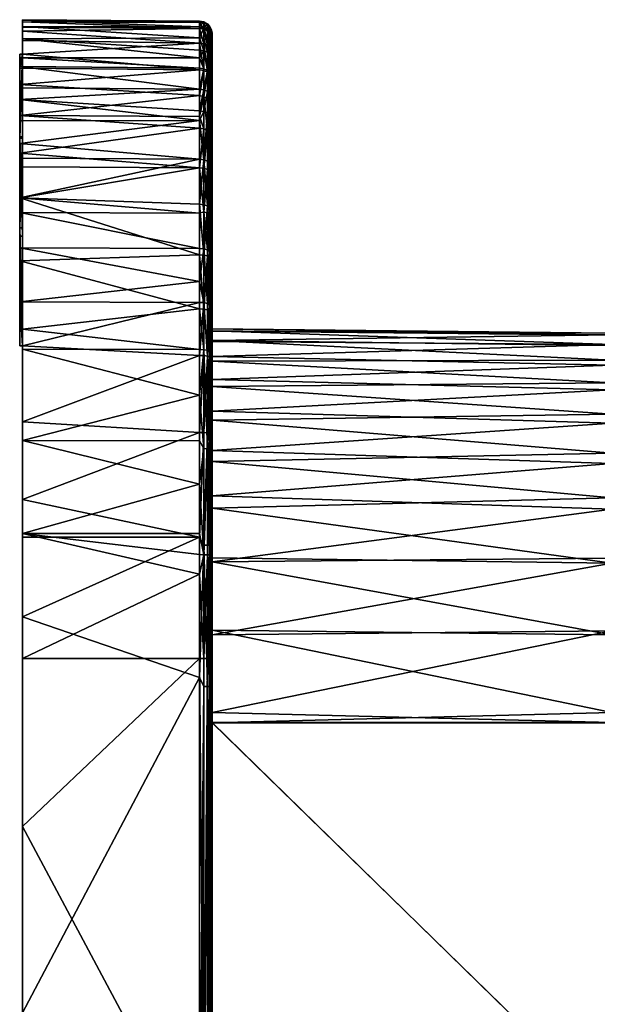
# Model space of a CAD drawing. Extents: x 61 to 261, y -145 to 35.
# Tile 15 of 129: x 61 to 84, y -3 to 35. Entities that reach past the tile are written whole.
import ezdxf

# ---------------------------------------------------------------- set-up
doc = ezdxf.new("R2010")
doc.units = 0
doc.layers.add('DEFAULT', color=7, linetype='CONTINUOUS')

msp = doc.modelspace()

# ---------------------------------------------------------------- meshes
at = {"layer": 'DEFAULT'}
mesh = msp.add_polyface(dxfattribs=at)
corners = [(61.116, 18.09, -21.343), (61.116, 22.064, -16.715), (61.116, 21.064, -18.518), (61.116, 22.261, 16.245), (61.116, 16.716, 22.065), (61.116, 21.343, 18.091), (61.116, 22.857, 14.272), (61.116, 14.098, 22.895), (61.116, 23.264, -33.948), (61.116, 27.271, -30.81), (61.116, 22.48, -34.204), (61.116, 19.725, -20.086), (61.116, 30.872, -27.186), (61.116, 23.358, -7.71), (61.116, 35.474, -12.302), (61.116, 23.267, -11.37), (61.116, 22.895, -14.096), (61.116, 35.232, -17.162), (61.116, 34.129, 22.721), (61.116, 35.497, 4.116), (61.116, 23.358, 7.714), (61.116, 20.086, 19.726), (61.116, 30.815, 27.028), (61.116, 18.519, 21.065), (61.116, 26.942, 30.876), (61.116, 22.613, 34.163), (61.116, 19.604, 34.893), (61.116, 23.264, -33.948), (61, 23.26, -33.95), (61, 25.971, -32.771), (68.114, 24.064, -33.585), (68.114, 20.659, -34.62), (61.116, 18.869, -35.016), (61.116, 22.48, -34.204), (68.114, 22.462, -34.146), (68.114, 26.21, -32.57), (61, 24.349, 33.536), (68.114, 25.151, 33.113), (61, 26.485, 32.486), (61.116, 22.613, 34.163), (61, 22.61, 34.166), (61.116, 19.604, 34.893), (68.114, 22.231, 34.215), (68.114, 24.326, 33.478), (68.114, 26.454, 32.432), (68.114, 19.186, 34.903), (61, 22.61, 34.166), (61, 26.941, 30.877), (61.116, 22.613, 34.163), (61.116, 26.942, 30.876), (61, 27.27, -30.811), (61, 23.26, -33.95), (61.116, 23.264, -33.948), (61.116, 27.271, -30.81), (61, 23.26, -33.95), (61, 27.27, -30.811), (61, 25.971, -32.771), (61, 24.349, 33.536), (61, 26.941, 30.877), (61, 22.61, 34.166), (61, 26.485, 32.486), (68.274, 24.053, -33.558), (68.274, 22.454, -34.118), (68.274, 22.454, -34.118), (68.274, 18.553, -34.972), (68.274, 26.196, -32.545), (68.274, 26.44, 32.407), (68.274, 24.315, 33.452), (68.274, 22.223, 34.188)]
mesh.append_faces([[corners[k] for k in face] for face in [(0, 1, 2, 2), (3, 4, 5, 5), (6, 7, 3, 3), (8, 0, 9, 9), (10, 0, 8, 8), (11, 9, 0, 0), (2, 12, 11, 11), (13, 14, 15, 15), (16, 17, 1, 1), (18, 3, 5, 5), (19, 13, 20, 20), (5, 21, 22, 22), (21, 23, 24, 24), (25, 24, 23, 23), (4, 26, 25, 25), (27, 28, 29, 29), (30, 27, 29, 29), (31, 32, 33, 33), (33, 27, 34, 34), (33, 34, 31, 31), (30, 34, 27, 27), (35, 30, 29, 29), (36, 37, 38, 38), (39, 36, 40, 40), (41, 42, 39, 39), (43, 36, 39, 39), (37, 36, 43, 43), (42, 43, 39, 39), (44, 38, 37, 37), (41, 45, 42, 42), (46, 47, 48, 48), (49, 48, 47, 47), (50, 51, 52, 52), (52, 53, 50, 50), (54, 55, 56, 56), (57, 58, 59, 59), (58, 57, 60, 60), (61, 30, 35, 35), (30, 62, 34, 34), (31, 34, 63, 63), (62, 64, 31, 31), (65, 61, 35, 35), (66, 44, 37, 37), (67, 37, 43, 43), (43, 42, 67, 67), (45, 68, 42, 42)]])
mesh = msp.add_polyface(dxfattribs=at)
corners = [(61.116, 27.271, -30.81), (61.116, 19.725, -20.086), (61.116, 30.872, -27.186), (61.116, 21.064, -18.518), (61.116, 22.064, -16.715), (61.116, 33.984, -23.159), (61.116, 34.744, -20.372), (61.116, 22.895, -14.096), (61.116, 23.267, -11.37), (61.116, 35.474, -12.302), (61.116, 23.278, 11.208), (61.116, 22.857, 14.272), (61.116, 35.417, 14.506), (61.116, 23.358, 8.018), (61.116, 35.417, 14.506), (61.116, 22.261, 16.245), (61.116, 35.205, 17.422), (61.116, 23.358, 7.714), (61.116, 35.497, 4.116), (61.116, 21.343, 18.091), (61.116, 30.815, 27.028), (61.116, 34.129, 22.721), (61.116, 20.086, 19.726), (61.116, 26.942, 30.876), (68.114, 26.21, -32.57), (61, 25.971, -32.771), (61, 28.451, -31.16), (61, 30.599, -29.126), (68.114, 29.98, -29.704), (61, 30.024, -29.748), (68.114, 28.2, -31.275), (68.114, 31.507, -27.886), (68.114, 31.205, 28.291), (61, 31.716, 27.698), (61, 30.216, 29.547), (68.114, 27.845, 31.537), (61, 28.458, 31.154), (61, 27.881, 31.587), (61, 26.485, 32.486), (68.114, 26.454, 32.432), (68.114, 29.645, 30.037), (61, 29.688, 30.082), (61, 30.815, 27.027), (61.116, 26.942, 30.876), (61, 26.941, 30.877), (61.116, 30.815, 27.028), (61, 27.27, -30.811), (61.116, 30.872, -27.186), (61, 30.873, -27.185), (61.116, 27.271, -30.81), (61, 25.971, -32.771), (61, 27.27, -30.811), (61, 28.451, -31.16), (61, 30.024, -29.748), (61, 30.599, -29.126), (61, 30.873, -27.185), (61, 31.501, -28.001), (61, 30.216, 29.547), (61, 30.815, 27.027), (61, 29.688, 30.082), (61, 26.941, 30.877), (61, 28.458, 31.154), (61, 27.881, 31.587), (61, 26.485, 32.486), (68.274, 26.196, -32.545), (68.274, 29.959, -29.684), (68.274, 31.183, 28.274), (68.274, 26.44, 32.407), (68.274, 27.899, 31.463)]
mesh.append_faces([[corners[k] for k in face] for face in [(0, 1, 2, 2), (3, 4, 5, 5), (3, 5, 2, 2), (6, 5, 4, 4), (7, 8, 9, 9), (10, 11, 12, 12), (13, 10, 14, 14), (11, 15, 16, 16), (17, 13, 18, 18), (16, 12, 11, 11), (19, 20, 21, 21), (22, 23, 20, 20), (24, 25, 26, 26), (27, 28, 29, 29), (26, 29, 28, 28), (24, 26, 30, 30), (27, 31, 28, 28), (28, 30, 26, 26), (32, 33, 34, 34), (35, 36, 37, 37), (37, 38, 39, 39), (40, 34, 41, 41), (40, 41, 36, 36), (37, 39, 35, 35), (35, 40, 36, 36), (32, 34, 40, 40), (42, 43, 44, 44), (45, 43, 42, 42), (46, 47, 48, 48), (49, 47, 46, 46), (50, 51, 52, 52), (51, 53, 52, 52), (54, 53, 55, 55), (53, 51, 55, 55), (55, 56, 54, 54), (57, 58, 59, 59), (59, 60, 61, 61), (60, 59, 58, 58), (62, 61, 60, 60), (60, 63, 62, 62), (64, 24, 30, 30), (65, 30, 28, 28), (31, 65, 28, 28), (66, 32, 40, 40), (67, 35, 39, 39), (68, 40, 35, 35)]])
mesh = msp.add_polyface(dxfattribs=at)
corners = [(61.116, 22.064, -16.715), (61.116, 35.232, -17.162), (61.116, 34.744, -20.372), (61.116, 35.474, -12.302), (61.116, 23.358, -7.71), (61.116, 35.497, 4.116), (61.116, 22.895, -14.096), (61.116, 35.474, -12.302), (61.116, 34.671, 20.706), (61.116, 22.261, 16.245), (61.116, 34.129, 22.721), (61.116, 23.358, 8.018), (61.116, 35.417, 14.506), (61.116, 35.048, 18.656), (61.116, 35.205, 17.422), (61, 32.339, -26.734), (68.114, 31.507, -27.886), (61, 31.501, -28.001), (61, 33.645, -24.08), (68.114, 32.755, -25.867), (61, 32.81, -25.896), (61, 33.987, -23.156), (61.116, 33.984, -23.159), (68.114, 33.989, -22.954), (61.116, 34.744, -20.372), (61.116, 35.474, -12.302), (61.116, 35.497, 4.116), (68.114, 35.438, 0.127), (61.116, 35.232, -17.162), (68.114, 35.21, -16.755), (68.114, 34.778, -19.89), (61, 30.599, -29.126), (68.114, 33.587, -24.058), (61, 34.131, 22.717), (61, 33.575, 24.253), (61.116, 34.129, 22.721), (68.114, 33.518, 24.23), (61, 32.936, 25.654), (61, 31.716, 27.698), (68.114, 32.498, 26.338), (61.116, 35.205, 17.422), (68.114, 35.144, 17.415), (61.116, 35.417, 14.506), (68.114, 34.569, 20.88), (61.116, 34.671, 20.706), (61.116, 35.048, 18.656), (68.114, 31.205, 28.291), (68.114, 31.665, 27.663), (68.114, 35.39, 13.472), (68.114, 35.434, -5.271), (68.114, 35.423, -11.132), (68.114, 34.299, -21.939), (68.114, 31.892, -27.328), (61, 30.815, 27.027), (61, 34.131, 22.717), (61.116, 34.129, 22.721), (61.116, 30.815, 27.028), (61, 33.987, -23.156), (61, 30.873, -27.185), (61.116, 33.984, -23.159), (61.116, 30.872, -27.186), (61, 31.501, -28.001), (61, 30.873, -27.185), (61, 32.339, -26.734), (61, 32.81, -25.896), (61, 33.645, -24.08), (61, 33.987, -23.156), (61, 30.815, 27.027), (61, 30.216, 29.547), (61, 31.716, 27.698), (61, 32.936, 25.654), (61, 33.575, 24.253), (61, 34.131, 22.717)]
mesh.append_faces([[corners[k] for k in face] for face in [(0, 1, 2, 2), (3, 4, 5, 5), (6, 7, 1, 1), (8, 9, 10, 10), (11, 12, 5, 5), (9, 13, 14, 14), (9, 8, 13, 13), (15, 16, 17, 17), (18, 19, 20, 20), (19, 15, 20, 20), (18, 21, 22, 22), (23, 22, 24, 24), (25, 26, 27, 27), (28, 25, 29, 29), (30, 24, 28, 28), (31, 17, 16, 16), (18, 22, 32, 32), (29, 30, 28, 28), (33, 34, 35, 35), (35, 34, 36, 36), (37, 36, 34, 34), (38, 39, 37, 37), (40, 41, 42, 42), (43, 44, 35, 35), (41, 40, 45, 45), (45, 44, 43, 43), (43, 41, 45, 45), (46, 47, 38, 38), (42, 48, 26, 26), (27, 49, 25, 25), (49, 50, 25, 25), (30, 51, 24, 24), (19, 52, 15, 15), (52, 16, 15, 15), (53, 54, 55, 55), (55, 56, 53, 53), (57, 58, 59, 59), (60, 59, 58, 58), (61, 62, 63, 63), (63, 62, 64, 64), (62, 65, 64, 64), (65, 62, 66, 66), (67, 68, 69, 69), (67, 69, 70, 70), (67, 71, 72, 72), (71, 67, 70, 70)]])
mesh = msp.add_polyface(dxfattribs=at)
corners = [(61, 33.645, -24.08), (68.114, 33.587, -24.058), (68.114, 32.755, -25.867), (68.114, 35.21, -16.755), (61.116, 35.474, -12.302), (68.114, 35.423, -11.132), (61.116, 33.984, -23.159), (68.114, 33.989, -22.954), (61.116, 35.497, 4.116), (68.114, 35.39, 13.472), (68.114, 35.438, 0.127), (68.114, 33.518, 24.23), (61, 32.936, 25.654), (68.114, 32.498, 26.338), (61, 31.716, 27.698), (68.114, 31.665, 27.663), (68.114, 34.569, 20.88), (61.116, 34.129, 22.721), (61.116, 35.417, 14.506), (68.114, 35.144, 17.415), (68.114, 34.299, -21.939), (61.116, 34.744, -20.372), (68.274, 32.73, -25.854), (68.274, 33.561, -24.047), (68.114, 31.892, -27.328), (68.274, 29.959, -29.684), (68.114, 31.507, -27.886), (68.274, 31.868, -27.313), (68.274, 34.272, -21.931), (68.114, 34.778, -19.89), (68.274, 35.166, -16.915), (68.274, 35.395, -11.132), (68.114, 35.434, -5.271), (68.419, 33.488, -24.018), (68.274, 34.75, -19.885), (68.419, 34.196, -21.91), (68.274, 35.406, -5.271), (68.419, 35.327, -5.271), (68.419, 35.316, -11.132), (68.274, 35.385, 12.133), (68.419, 34.673, -19.87), (68.274, 35.12, 17.371), (68.274, 34.547, 20.849), (68.419, 35.306, 12.132), (68.274, 32.448, 26.368), (68.274, 33.491, 24.219), (68.114, 31.205, 28.291), (68.274, 31.183, 28.274), (68.419, 33.418, 24.189)]
mesh.append_faces([[corners[k] for k in face] for face in [(0, 1, 2, 2), (3, 4, 5, 5), (6, 7, 1, 1), (8, 9, 10, 10), (11, 12, 13, 13), (13, 14, 15, 15), (16, 17, 11, 11), (9, 18, 19, 19), (20, 7, 21, 21), (22, 2, 23, 23), (24, 2, 22, 22), (25, 26, 27, 27), (27, 26, 24, 24), (24, 22, 27, 27), (2, 1, 23, 23), (23, 7, 28, 28), (29, 28, 20, 20), (7, 20, 28, 28), (29, 3, 30, 30), (5, 31, 3, 3), (31, 5, 32, 32), (7, 23, 1, 1), (28, 33, 23, 23), (34, 28, 29, 29), (35, 28, 34, 34), (31, 30, 3, 3), (36, 31, 32, 32), (31, 36, 37, 37), (37, 38, 31, 31), (39, 36, 10, 10), (30, 40, 34, 34), (34, 29, 30, 30), (32, 10, 36, 36), (39, 10, 9, 9), (41, 9, 19, 19), (41, 39, 9, 9), (42, 41, 19, 19), (19, 16, 42, 42), (39, 43, 36, 36), (15, 44, 13, 13), (16, 45, 42, 42), (16, 11, 45, 45), (13, 44, 45, 45), (46, 47, 15, 15), (11, 13, 45, 45), (47, 44, 15, 15), (48, 45, 44, 44)]])
mesh = msp.add_polyface(dxfattribs=at)
corners = [(68.274, 35.166, -16.915), (68.274, 35.395, -11.132), (68.419, 35.316, -11.132), (68.506, 34.586, -19.853), (68.419, 34.196, -21.91), (68.419, 34.673, -19.87), (68.419, 35.088, -16.907), (68.506, 35.228, -11.131), (68.506, 35, -16.899), (68.506, 35.239, -5.271), (68.419, 35.327, -5.271), (68.574, 34.879, -16.887), (68.574, 35.106, -11.13), (68.574, 34.467, -19.83), (68.574, 35.117, -5.27), (68.607, 34.972, -11.129), (68.607, 34.746, -16.875), (68.607, 34.335, -19.805), (68.61, 34.934, -5.431), (68.607, 34.983, -5.27), (68.607, 34.746, -16.875), (68.61, 34.492, -18.581), (68.419, 35.306, 12.132), (68.274, 35.406, -5.271), (68.274, 35.385, 12.133), (68.274, 35.12, 17.371), (68.419, 35.042, 17.362), (68.274, 34.547, 20.849), (68.419, 34.471, 20.831), (68.506, 34.954, 17.353), (68.506, 34.385, 20.811), (68.506, 35.218, 12.13), (68.574, 34.833, 17.34), (68.574, 34.266, 20.784), (68.574, 35.097, 12.129), (68.607, 34.963, 12.127), (68.607, 34.7, 17.326), (68.607, 34.136, 20.754), (68.61, 34.914, 12.126)]
mesh.append_faces([[corners[k] for k in face] for face in [(0, 1, 2, 2), (3, 4, 5, 5), (6, 5, 0, 0), (7, 6, 2, 2), (6, 0, 2, 2), (8, 5, 6, 6), (9, 2, 10, 10), (3, 8, 11, 11), (8, 3, 5, 5), (7, 8, 6, 6), (8, 7, 12, 12), (13, 3, 11, 11), (14, 15, 12, 12), (12, 11, 8, 8), (9, 12, 7, 7), (11, 16, 17, 17), (7, 2, 9, 9), (12, 15, 16, 16), (17, 13, 11, 11), (11, 12, 16, 16), (18, 15, 19, 19), (20, 21, 17, 17), (12, 9, 14, 14), (22, 10, 23, 23), (24, 25, 26, 26), (25, 27, 28, 28), (22, 26, 29, 29), (22, 24, 26, 26), (26, 25, 28, 28), (26, 28, 30, 30), (31, 29, 32, 32), (31, 22, 29, 29), (30, 29, 26, 26), (29, 30, 33, 33), (10, 22, 31, 31), (9, 31, 34, 34), (14, 35, 19, 19), (34, 35, 14, 14), (34, 31, 32, 32), (34, 32, 35, 35), (9, 34, 14, 14), (35, 32, 36, 36), (29, 33, 32, 32), (14, 19, 15, 15), (37, 36, 32, 32), (36, 38, 35, 35), (9, 10, 31, 31)]])
mesh = msp.add_polyface(dxfattribs=at)
corners = [(68.274, 31.868, -27.313), (68.274, 32.73, -25.854), (68.419, 32.66, -25.817), (68.274, 29.959, -29.684), (68.419, 31.803, -27.269), (68.274, 33.561, -24.047), (68.419, 33.488, -24.018), (68.506, 31.729, -27.221), (68.419, 29.903, -29.629), (68.506, 33.406, -23.985), (68.419, 34.196, -21.91), (68.274, 34.272, -21.931), (68.274, 34.75, -19.885), (68.419, 34.673, -19.87), (68.574, 31.628, -27.154), (68.574, 33.293, -23.941), (68.607, 29.657, -29.389), (68.607, 31.516, -27.08), (68.607, 33.168, -23.891), (68.574, 34.467, -19.83), (68.506, 34.586, -19.853), (68.574, 29.753, -29.483), (68.607, 34.335, -19.805), (68.274, 34.547, 20.849), (68.274, 33.491, 24.219), (68.419, 33.418, 24.189), (68.506, 34.385, 20.811), (68.506, 33.337, 24.156), (68.419, 34.471, 20.831), (68.274, 32.448, 26.368), (68.274, 31.183, 28.274), (68.419, 31.12, 28.226), (68.419, 32.38, 26.329), (68.506, 32.303, 26.286), (68.506, 31.051, 28.172), (68.574, 32.198, 26.226), (68.574, 33.225, 24.11), (68.607, 34.136, 20.754), (68.574, 34.833, 17.34), (68.574, 34.266, 20.784), (68.607, 33.1, 24.059), (68.607, 32.081, 26.159), (68.574, 30.955, 28.098), (68.607, 30.848, 28.016)]
mesh.append_faces([[corners[k] for k in face] for face in [(0, 1, 2, 2), (3, 0, 4, 4), (1, 5, 6, 6), (7, 8, 4, 4), (4, 0, 2, 2), (9, 2, 6, 6), (10, 6, 11, 11), (1, 6, 2, 2), (7, 4, 2, 2), (12, 13, 10, 10), (9, 6, 10, 10), (7, 9, 14, 14), (9, 7, 2, 2), (14, 9, 15, 15), (16, 14, 17, 17), (15, 18, 17, 17), (18, 15, 19, 19), (14, 15, 17, 17), (9, 20, 15, 15), (14, 21, 7, 7), (19, 22, 18, 18), (20, 19, 15, 15), (9, 10, 20, 20), (23, 24, 25, 25), (26, 25, 27, 27), (25, 26, 28, 28), (23, 25, 28, 28), (29, 30, 31, 31), (27, 32, 33, 33), (27, 25, 32, 32), (34, 33, 31, 31), (31, 33, 32, 32), (32, 29, 31, 31), (27, 33, 35, 35), (32, 25, 29, 29), (26, 27, 36, 36), (37, 38, 39, 39), (39, 26, 36, 36), (36, 40, 39, 39), (41, 36, 35, 35), (42, 35, 34, 34), (43, 35, 42, 42), (35, 36, 27, 27), (34, 35, 33, 33), (40, 37, 39, 39), (43, 41, 35, 35), (40, 36, 41, 41)]])
mesh = msp.add_polyface(dxfattribs=at)
corners = [(68.61, 28.144, -30.686), (68.61, 26.091, -32.063), (68.607, 27.927, -30.916), (68.607, 29.657, -29.389), (68.607, 31.516, -27.08), (68.61, 29.955, -29.002), (68.607, 31.516, -27.08), (68.607, 33.168, -23.891), (68.61, 32.681, -24.895), (68.607, 31.516, -27.08), (68.61, 31.475, -27.053), (68.607, 33.168, -23.891), (68.607, 34.335, -19.805), (68.61, 33.818, -21.804), (68.607, 33.168, -23.891), (68.61, 33.818, -21.804), (68.61, 33.123, -23.873), (68.61, 32.681, -24.895), (68.61, 32.681, -24.895), (68.61, 34.287, -19.796), (68.61, 33.818, -21.804), (68.607, 34.335, -19.805), (68.61, 34.492, -18.581), (68.61, 34.695, -16.87), (68.607, 34.746, -16.875), (68.607, 34.746, -16.875), (68.607, 34.972, -11.129), (68.61, 34.867, -14.209), (68.61, 34.867, -14.209), (68.61, 34.923, -11.129), (68.607, 34.972, -11.129), (68.61, 34.934, -5.431), (68.607, 34.983, -5.27), (68.607, 34.963, 12.127), (68.61, 34.914, 12.126), (68.607, 34.7, 17.326), (68.607, 34.136, 20.754), (68.61, 34.651, 17.32), (68.607, 33.1, 24.059), (68.61, 34.088, 20.743), (68.61, 33.05, 24.053), (68.607, 32.081, 26.159), (68.607, 30.848, 28.016), (68.61, 32.039, 26.135), (68.607, 29.332, 29.713), (68.61, 30.752, 28.06), (68.61, 29.196, 29.775), (68.607, 27.651, 31.121), (68.61, 27.402, 31.238), (68.61, 22.188, -16.212), (68.61, 21.277, -18.047), (68.61, 22.781, -14.248), (68.61, 23.2, -11.2), (68.61, 22.002, 16.666), (68.61, 22.824, 14.056), (68.61, 23.28, -7.71), (68.61, 23.279, -8.116), (68.61, 23.28, 7.714), (68.61, 21.005, 18.465)]
mesh.append_faces([[corners[k] for k in face] for face in [(0, 1, 2, 2), (3, 4, 5, 5), (6, 7, 8, 8), (5, 9, 10, 10), (11, 12, 13, 13), (14, 15, 16, 16), (14, 16, 17, 17), (10, 9, 18, 18), (19, 20, 21, 21), (21, 22, 19, 19), (23, 22, 24, 24), (25, 26, 27, 27), (28, 23, 24, 24), (29, 28, 30, 30), (30, 31, 29, 29), (3, 5, 0, 0), (32, 33, 34, 34), (35, 36, 37, 37), (36, 38, 39, 39), (34, 35, 37, 37), (40, 39, 38, 38), (36, 39, 37, 37), (38, 41, 40, 40), (41, 42, 43, 43), (42, 44, 45, 45), (43, 42, 45, 45), (46, 47, 48, 48), (46, 45, 44, 44), (41, 43, 40, 40), (32, 34, 31, 31), (49, 50, 20, 20), (50, 10, 17, 17), (17, 16, 50, 50), (16, 15, 50, 50), (19, 22, 49, 49), (49, 20, 19, 19), (22, 23, 51, 51), (29, 52, 28, 28), (23, 28, 51, 51), (53, 54, 37, 37), (55, 56, 31, 31), (57, 31, 34, 34), (54, 34, 37, 37), (56, 29, 31, 31), (37, 39, 53, 53), (58, 43, 45, 45), (39, 40, 53, 53)]])
mesh = msp.add_polyface(dxfattribs=at)
corners = [(68.61, 23.861, -33.127), (68.607, 25.991, -32.176), (68.61, 26.091, -32.063), (68.607, 22.33, -33.715), (68.61, 22.316, -33.668), (68.61, 21.213, -33.975), (68.607, 24.153, 33.062), (68.607, 22.104, 33.783), (68.61, 21.82, 33.813), (68.607, 19.113, 34.458), (68.61, 27.402, 31.238), (68.607, 26.229, 32.041), (68.61, 26.205, 31.999), (68.61, 24.719, 32.762), (68.61, 18.804, 34.458), (68.61, 16.68, -21.995), (68.61, 31.475, -27.053), (68.61, 21.277, -18.047), (68.61, 20.029, -19.671), (68.61, 34.492, -18.581), (68.61, 22.781, -14.248), (68.61, 22.188, -16.212), (68.61, 18.471, -21), (68.61, 28.144, -30.686), (68.61, 29.955, -29.002), (68.61, 34.867, -14.209), (68.61, 23.2, -11.2), (68.61, 34.923, -11.129), (68.61, 23.279, -8.116), (68.61, 33.05, 24.053), (68.61, 21.005, 18.465), (68.61, 22.002, 16.666), (68.61, 18.038, 21.284), (68.61, 19.671, 20.031), (68.61, 30.752, 28.06), (68.61, 18.038, 21.284), (68.61, 34.934, -5.431), (68.61, 23.28, 7.714), (68.61, 23.28, -7.71), (68.61, 34.914, 12.126), (68.61, 23.19, 11.349), (68.61, 29.196, 29.775), (68.61, 32.039, 26.135), (68.61, 22.824, 14.056), (84.405, 23.114, 7.714), (84.405, 23.114, -7.71), (68.61, 23.28, -7.71), (68.61, 23.28, 7.714), (68.61, 22.188, -16.212), (84.405, 21.844, -16.613), (68.61, 21.277, -18.047), (68.61, 22.781, -14.248), (84.405, 22.657, -14.041), (84.405, 23.024, -11.353), (68.61, 23.2, -11.2), (68.61, 23.279, -8.116), (68.61, 20.029, -19.671), (84.405, 20.864, -18.377), (68.61, 22.824, 14.056), (68.61, 22.002, 16.666), (84.405, 22.041, 16.136), (68.61, 23.19, 11.349), (84.405, 23.114, 8.117), (84.405, 23.036, 11.174), (84.405, 21.143, 17.952), (68.61, 21.005, 18.465), (84.405, 19.911, 19.557)]
mesh.append_faces([[corners[k] for k in face] for face in [(0, 1, 2, 2), (3, 4, 5, 5), (6, 7, 8, 8), (7, 9, 8, 8), (10, 11, 12, 12), (12, 11, 13, 13), (6, 8, 13, 13), (9, 14, 8, 8), (11, 6, 13, 13), (15, 5, 4, 4), (16, 17, 18, 18), (19, 20, 21, 21), (18, 22, 23, 23), (22, 4, 0, 0), (22, 2, 23, 23), (18, 23, 24, 24), (24, 16, 18, 18), (25, 26, 20, 20), (26, 27, 28, 28), (2, 22, 0, 0), (29, 30, 31, 31), (12, 32, 33, 33), (33, 30, 34, 34), (8, 35, 13, 13), (36, 37, 38, 38), (39, 40, 37, 37), (10, 33, 41, 41), (12, 33, 10, 10), (13, 35, 12, 12), (34, 41, 33, 33), (29, 42, 30, 30), (40, 39, 43, 43), (44, 45, 46, 46), (46, 47, 44, 44), (48, 49, 50, 50), (51, 52, 48, 48), (53, 54, 55, 55), (54, 52, 51, 51), (56, 50, 57, 57), (45, 55, 46, 46), (53, 52, 54, 54), (58, 59, 60, 60), (61, 62, 47, 47), (63, 61, 58, 58), (64, 59, 65, 65), (66, 64, 65, 65)]])
mesh = msp.add_polyface(dxfattribs=at)
corners = [(68.274, 29.959, -29.684), (68.274, 28.182, -31.252), (68.114, 28.2, -31.275), (68.274, 26.196, -32.545), (68.419, 28.135, -31.19), (68.506, 28.082, -31.12), (68.419, 26.158, -32.476), (68.419, 29.903, -29.629), (68.419, 31.803, -27.269), (68.506, 29.84, -29.568), (68.506, 26.115, -32.4), (68.574, 28.008, -31.023), (68.574, 29.753, -29.483), (68.607, 27.927, -30.916), (68.574, 26.056, -32.293), (68.506, 31.729, -27.221), (68.61, 28.144, -30.686), (68.607, 29.657, -29.389), (68.574, 31.628, -27.154), (68.274, 29.625, 30.017), (68.274, 31.183, 28.274), (68.114, 29.645, 30.037), (68.419, 31.12, 28.226), (68.419, 29.57, 29.96), (68.274, 27.899, 31.463), (68.114, 27.845, 31.537), (68.274, 26.44, 32.407), (68.419, 26.401, 32.339), (68.419, 27.853, 31.399), (68.506, 27.801, 31.328), (68.506, 26.357, 32.263), (68.506, 29.509, 29.897), (68.506, 31.051, 28.172), (68.574, 29.425, 29.81), (68.574, 27.73, 31.23), (68.607, 29.332, 29.713), (68.574, 30.955, 28.098), (68.607, 27.651, 31.121), (68.607, 30.848, 28.016), (68.61, 29.196, 29.775), (68.574, 26.296, 32.158), (68.607, 26.229, 32.041), (68.61, 27.402, 31.238)]
mesh.append_faces([[corners[k] for k in face] for face in [(0, 1, 2, 2), (1, 3, 2, 2), (3, 1, 4, 4), (4, 1, 0, 0), (4, 5, 6, 6), (7, 0, 8, 8), (9, 4, 7, 7), (0, 7, 4, 4), (10, 5, 11, 11), (9, 5, 4, 4), (5, 9, 12, 12), (11, 12, 13, 13), (12, 11, 5, 5), (14, 10, 11, 11), (14, 11, 13, 13), (9, 15, 12, 12), (16, 13, 17, 17), (13, 12, 17, 17), (18, 17, 12, 12), (9, 7, 15, 15), (19, 20, 21, 21), (20, 19, 22, 22), (19, 23, 22, 22), (21, 24, 19, 19), (24, 25, 26, 26), (24, 23, 19, 19), (24, 26, 27, 27), (24, 28, 23, 23), (24, 27, 28, 28), (23, 28, 29, 29), (28, 27, 30, 30), (22, 23, 31, 31), (32, 31, 33, 33), (31, 32, 22, 22), (29, 31, 23, 23), (31, 29, 34, 34), (35, 36, 33, 33), (34, 33, 31, 31), (36, 32, 33, 33), (29, 30, 34, 34), (37, 33, 34, 34), (35, 38, 36, 36), (37, 39, 35, 35), (35, 33, 37, 37), (34, 40, 37, 37), (41, 42, 37, 37), (29, 28, 30, 30)]])
mesh = msp.add_polyface(dxfattribs=at)
corners = [(68.274, 22.454, -34.118), (68.419, 22.431, -34.043), (68.419, 18.542, -34.894), (68.274, 24.053, -33.558), (68.274, 26.196, -32.545), (68.419, 26.158, -32.476), (68.506, 22.405, -33.959), (68.419, 24.024, -33.485), (68.506, 26.115, -32.4), (68.419, 28.135, -31.19), (68.114, 24.064, -33.585), (68.574, 22.37, -33.843), (68.574, 18.512, -34.687), (68.506, 28.082, -31.12), (68.607, 25.991, -32.176), (68.607, 22.33, -33.715), (68.574, 26.056, -32.293), (68.607, 18.493, -34.554), (68.607, 22.33, -33.715), (68.607, 25.991, -32.176), (68.61, 23.861, -33.127), (68.607, 27.927, -30.916), (68.61, 26.091, -32.063), (68.61, 23.861, -33.127), (68.61, 22.316, -33.668), (68.607, 22.33, -33.715), (68.274, 26.44, 32.407), (68.274, 24.315, 33.452), (68.419, 24.285, 33.379), (68.114, 25.151, 33.113), (68.114, 22.231, 34.215), (68.274, 22.223, 34.188), (68.419, 22.201, 34.112), (68.274, 19.182, 34.875), (68.419, 26.401, 32.339), (68.506, 24.251, 33.298), (68.506, 22.176, 34.028), (68.506, 26.357, 32.263), (68.574, 24.204, 33.186), (68.574, 22.142, 33.911), (68.607, 26.229, 32.041), (68.574, 26.296, 32.158), (68.607, 24.153, 33.062), (68.607, 22.104, 33.783), (68.506, 19.155, 34.711), (68.607, 27.651, 31.121), (68.574, 19.135, 34.591), (68.607, 19.113, 34.458), (68.574, 27.73, 31.23)]
mesh.append_faces([[corners[k] for k in face] for face in [(0, 1, 2, 2), (3, 4, 5, 5), (6, 2, 1, 1), (7, 1, 3, 3), (8, 7, 5, 5), (9, 5, 4, 4), (7, 3, 5, 5), (6, 1, 7, 7), (3, 1, 0, 0), (0, 10, 3, 3), (6, 11, 12, 12), (13, 8, 5, 5), (14, 15, 16, 16), (16, 11, 8, 8), (8, 11, 6, 6), (6, 7, 8, 8), (15, 17, 11, 11), (16, 15, 11, 11), (18, 19, 20, 20), (21, 14, 16, 16), (14, 21, 22, 22), (23, 24, 25, 25), (26, 27, 28, 28), (29, 27, 26, 26), (30, 31, 27, 27), (27, 31, 32, 32), (32, 31, 33, 33), (34, 28, 35, 35), (34, 26, 28, 28), (27, 32, 28, 28), (28, 32, 36, 36), (37, 35, 38, 38), (35, 37, 34, 34), (36, 35, 28, 28), (35, 36, 39, 39), (40, 41, 38, 38), (40, 38, 42, 42), (39, 38, 35, 35), (41, 37, 38, 38), (39, 43, 38, 38), (36, 44, 39, 39), (40, 45, 41, 41), (44, 46, 39, 39), (36, 32, 44, 44), (43, 42, 38, 38), (47, 43, 39, 39), (41, 48, 37, 37)]])
mesh = msp.add_polyface(dxfattribs=at)
corners = [(61.116, -7.71, -23.358), (61.116, -23.358, -7.71), (61.116, 23.358, -7.71), (61.116, 8.013, -23.358), (61.116, 23.267, -11.37), (61.116, 11.206, -23.277), (61.116, 7.71, -23.358), (61.116, -7.714, 23.358), (61.116, 7.714, 23.358), (61.116, 11.373, 23.267), (61.116, 23.358, 8.018), (61.116, 3.614, -35.498), (61.116, 10.254, -35.486), (61.116, 15.188, -35.382), (61.116, 14.27, -22.857), (61.116, -3.749, 35.498), (61.116, 11.9, 35.479), (61.116, 14.098, 22.895), (61.116, 15.05, 35.391), (61.116, 16.535, 35.29), (61.116, 3.614, -35.498), (61.116, 10.254, -35.486), (68.114, 10.253, -35.425), (68.114, -9.495, -35.427), (68.114, 13.587, -35.386), (61.116, 15.188, -35.382), (68.114, 9.495, 35.427), (61.116, 11.9, 35.479), (61.116, -3.749, 35.498), (68.114, 15.046, 35.33), (61.116, 15.05, 35.391), (68.114, 15.184, -35.321), (68.114, 14.355, -35.36), (68.274, 10.253, -35.396), (68.274, -9.148, -35.399), (68.419, 10.253, -35.317), (68.506, 10.253, -35.229), (68.419, -9.148, -35.32), (68.274, 14.353, -35.332), (68.419, 14.35, -35.254), (68.419, 18.542, -34.894), (68.506, 18.529, -34.807), (68.506, 14.347, -35.166), (68.274, 14.734, 35.316), (68.114, -10.253, 35.425), (68.274, 9.148, 35.399), (68.419, 9.148, 35.32), (68.506, 9.147, 35.232), (68.419, 14.731, 35.238), (68.505, -10.253, 35.23), (68.506, 14.727, 35.15)]
mesh.append_faces([[corners[k] for k in face] for face in [(0, 1, 2, 2), (3, 4, 5, 5), (6, 0, 2, 2), (1, 7, 2, 2), (8, 2, 7, 7), (9, 10, 8, 8), (11, 6, 12, 12), (12, 6, 3, 3), (3, 5, 12, 12), (12, 5, 13, 13), (13, 5, 14, 14), (7, 15, 8, 8), (9, 8, 16, 16), (17, 9, 18, 18), (17, 18, 19, 19), (18, 9, 16, 16), (8, 15, 16, 16), (20, 21, 22, 22), (23, 20, 22, 22), (22, 21, 24, 24), (24, 21, 25, 25), (26, 27, 28, 28), (27, 26, 29, 29), (27, 29, 30, 30), (31, 32, 25, 25), (32, 24, 25, 25), (33, 34, 22, 22), (34, 33, 35, 35), (36, 37, 35, 35), (38, 32, 31, 31), (38, 33, 24, 24), (24, 33, 22, 22), (32, 38, 24, 24), (36, 35, 39, 39), (40, 39, 38, 38), (33, 39, 35, 35), (39, 33, 38, 38), (41, 42, 39, 39), (43, 29, 26, 26), (44, 45, 26, 26), (46, 43, 45, 45), (45, 43, 26, 26), (47, 48, 46, 46), (48, 43, 46, 46), (49, 47, 46, 46), (47, 50, 48, 48)]])
mesh = msp.add_polyface(dxfattribs=at)
corners = [(61.116, 14.27, -22.857), (61.116, 11.206, -23.277), (61.116, 22.895, -14.096), (61.116, 16.244, -22.26), (61.116, 22.064, -16.715), (61.116, 18.09, -21.343), (61.116, 8.013, -23.358), (61.116, 7.71, -23.358), (61.116, 23.358, -7.71), (61.116, 21.064, -18.518), (61.116, 19.725, -20.086), (61.116, 23.267, -11.37), (61.116, 23.358, 8.018), (61.116, 11.373, 23.267), (61.116, 23.278, 11.208), (61.116, 22.857, 14.272), (61.116, 14.098, 22.895), (61.116, 7.714, 23.358), (61.116, 23.358, 7.714), (61.116, 16.716, 22.065), (61.116, 22.261, 16.245), (61.116, 21.343, 18.091), (61.116, 18.519, 21.065), (61.116, 20.086, 19.726), (61.116, 18.869, -35.016), (61.116, 22.48, -34.204), (61.116, 15.188, -35.382), (61.116, 16.535, 35.29), (61.116, 19.604, 34.893), (61.116, 22.613, 34.163), (61.116, 18.869, -35.016), (68.114, 17.143, -35.172), (61.116, 15.188, -35.382), (68.114, 15.184, -35.321), (68.114, 18.859, -34.956), (68.114, 20.659, -34.62), (68.114, 19.186, 34.903), (61.116, 19.604, 34.893), (61.116, 16.535, 35.29), (61.116, 15.05, 35.391), (68.114, 15.046, 35.33), (68.274, 14.353, -35.332), (68.274, 18.553, -34.972), (68.419, 18.542, -34.894), (68.274, 22.454, -34.118), (68.506, 18.529, -34.807), (68.419, 14.35, -35.254), (68.506, 22.405, -33.959), (68.274, 22.223, 34.188), (68.274, 19.182, 34.875), (68.419, 22.201, 34.112), (68.419, 19.169, 34.798), (68.506, 19.155, 34.711), (68.274, 14.734, 35.316), (68.419, 14.731, 35.238), (68.506, 14.727, 35.15)]
mesh.append_faces([[corners[k] for k in face] for face in [(0, 1, 2, 2), (3, 4, 5, 5), (0, 2, 3, 3), (6, 7, 8, 8), (5, 9, 10, 10), (2, 4, 3, 3), (1, 11, 2, 2), (6, 8, 11, 11), (12, 13, 14, 14), (15, 14, 16, 16), (17, 12, 18, 18), (14, 13, 16, 16), (16, 19, 20, 20), (21, 22, 23, 23), (21, 19, 22, 22), (8, 17, 18, 18), (24, 3, 25, 25), (0, 24, 26, 26), (5, 25, 3, 3), (3, 24, 0, 0), (16, 27, 28, 28), (29, 22, 19, 19), (19, 16, 28, 28), (30, 31, 32, 32), (31, 33, 32, 32), (30, 34, 31, 31), (30, 35, 34, 34), (36, 37, 38, 38), (39, 40, 38, 38), (40, 36, 38, 38), (41, 33, 31, 31), (42, 34, 35, 35), (42, 31, 34, 34), (41, 42, 43, 43), (42, 41, 31, 31), (42, 44, 43, 43), (43, 45, 46, 46), (47, 45, 43, 43), (48, 36, 49, 49), (49, 36, 40, 40), (50, 51, 52, 52), (51, 50, 49, 49), (49, 53, 51, 51), (51, 54, 55, 55), (53, 54, 51, 51), (49, 40, 53, 53), (55, 52, 51, 51)]])
mesh = msp.add_polyface(dxfattribs=at)
corners = [(84.405, 23.024, -11.353), (68.61, 23.279, -8.116), (84.405, 23.114, -7.71), (84.405, 20.864, -18.377), (68.61, 21.277, -18.047), (84.405, 21.844, -16.613), (68.61, 22.188, -16.212), (84.405, 22.657, -14.041), (84.405, 23.036, 11.174), (68.61, 22.824, 14.056), (84.405, 22.625, 14.193), (84.405, 22.041, 16.136), (68.61, 22.002, 16.666), (84.405, 21.143, 17.952), (84.405, 23.114, 8.117), (84.405, 23.114, 7.714), (68.61, 23.28, 7.714), (68.61, 23.19, 11.349), (84.565, 23.085, -7.71), (84.482, 23.107, -7.71), (84.588, 23.077, 7.714), (84.454, 23.111, 7.714), (84.482, 20.857, -18.373), (84.482, 22.642, -14.076), (84.482, 21.837, -16.611), (84.565, 21.817, -16.602), (84.565, 20.839, -18.361), (84.565, 19.537, -19.888), (84.71, 20.775, -18.316), (84.565, 22.621, -14.072), (84.71, 21.745, -16.57), (84.405, 19.557, -19.909), (84.482, 23.024, -11.239), (84.565, 23.002, -11.238), (84.71, 22.923, -11.233), (84.565, 23.014, 11.08), (84.71, 22.935, 11.075), (84.565, 22.621, 14.074), (84.565, 22.015, 16.126), (84.565, 21.118, 17.936), (84.405, 19.911, 19.557), (84.71, 22.544, 14.057), (84.71, 21.941, 16.097)]
mesh.append_faces([[corners[k] for k in face] for face in [(0, 1, 2, 2), (3, 4, 5, 5), (6, 7, 5, 5), (8, 9, 10, 10), (11, 12, 13, 13), (14, 15, 16, 16), (17, 8, 14, 14), (9, 11, 10, 10), (18, 19, 20, 20), (21, 19, 2, 2), (15, 21, 2, 2), (20, 19, 21, 21), (22, 3, 5, 5), (5, 23, 24, 24), (23, 5, 7, 7), (24, 23, 25, 25), (5, 24, 22, 22), (22, 24, 25, 25), (26, 27, 22, 22), (25, 28, 26, 26), (29, 30, 25, 25), (26, 22, 25, 25), (25, 23, 29, 29), (22, 31, 3, 3), (0, 32, 23, 23), (32, 2, 19, 19), (2, 32, 0, 0), (32, 19, 33, 33), (32, 29, 23, 23), (33, 29, 32, 32), (18, 34, 33, 33), (33, 19, 18, 18), (23, 7, 0, 0), (21, 15, 14, 14), (14, 8, 35, 35), (36, 35, 37, 37), (14, 35, 21, 21), (21, 35, 20, 20), (37, 35, 8, 8), (38, 37, 10, 10), (10, 37, 8, 8), (39, 11, 13, 13), (10, 11, 38, 38), (39, 13, 40, 40), (38, 41, 37, 37), (39, 42, 38, 38), (38, 11, 39, 39)]])
mesh = msp.add_polyface(dxfattribs=at)
corners = [(68.506, 14.347, -35.166), (68.506, 18.529, -34.807), (68.574, 18.512, -34.687), (68.506, 22.405, -33.959), (68.574, 14.342, -35.044), (68.607, 18.493, -34.554), (68.607, 18.493, -34.554), (68.607, 14.337, -34.91), (68.61, 14.335, -34.861), (68.61, 21.213, -33.975), (68.61, 18.486, -34.506), (68.574, 22.37, -33.843), (68.607, 22.33, -33.715), (68.61, 21.213, -33.975), (68.607, 18.493, -34.554), (68.506, 19.155, 34.711), (68.506, 14.727, 35.15), (68.574, 14.721, 35.028), (68.574, 19.135, 34.591), (68.607, 14.715, 34.894), (68.574, 22.142, 33.911), (68.607, 19.113, 34.458), (68.61, 18.804, 34.458), (68.61, 14.713, 34.846), (68.61, 14.075, -22.819), (68.61, 16.68, -21.995), (68.61, 16.68, -21.995), (68.61, 18.471, -21), (68.61, 22.316, -33.668), (68.61, 16.196, 22.196), (68.61, 18.038, 21.284), (68.61, 21.82, 33.813), (68.61, 14.229, 22.786), (84.405, 19.557, -19.909), (68.61, 18.471, -21), (68.61, 20.029, -19.671), (68.61, 16.68, -21.995), (84.405, 17.96, -21.137), (84.405, 16.152, -22.034), (68.61, 14.075, -22.819), (84.405, 20.864, -18.377), (84.405, 14.212, -22.62), (68.61, 16.196, 22.196), (84.405, 16.599, 21.851), (68.61, 18.038, 21.284), (84.405, 18.371, 20.869), (68.61, 19.671, 20.031), (84.405, 19.911, 19.557), (68.61, 21.005, 18.465), (84.405, 14.022, 22.662), (84.482, 16.149, -22.028), (84.482, 17.956, -21.13), (84.482, 19.552, -19.904), (84.482, 20.857, -18.373), (84.482, 14.076, -22.643), (84.565, 18.354, 20.845)]
mesh.append_faces([[corners[k] for k in face] for face in [(0, 1, 2, 2), (1, 3, 2, 2), (2, 4, 0, 0), (4, 2, 5, 5), (6, 7, 4, 4), (8, 7, 6, 6), (9, 10, 6, 6), (6, 10, 8, 8), (11, 5, 2, 2), (12, 13, 14, 14), (15, 16, 17, 17), (18, 17, 19, 19), (17, 18, 15, 15), (20, 18, 21, 21), (22, 19, 23, 23), (19, 22, 21, 21), (21, 18, 19, 19), (8, 10, 24, 24), (10, 9, 25, 25), (26, 24, 10, 10), (27, 25, 28, 28), (29, 30, 31, 31), (32, 29, 22, 22), (22, 23, 32, 32), (22, 29, 31, 31), (33, 34, 35, 35), (36, 34, 37, 37), (38, 39, 36, 36), (33, 37, 34, 34), (33, 35, 40, 40), (41, 39, 38, 38), (37, 38, 36, 36), (42, 43, 44, 44), (45, 46, 44, 44), (47, 48, 46, 46), (42, 49, 43, 43), (45, 44, 43, 43), (45, 47, 46, 46), (41, 38, 50, 50), (37, 51, 38, 38), (38, 51, 50, 50), (51, 37, 33, 33), (52, 51, 33, 33), (33, 53, 52, 52), (54, 41, 50, 50), (55, 47, 45, 45), (43, 55, 45, 45)]])
mesh = msp.add_polyface(dxfattribs=at)
corners = [(68.506, -9.147, -35.232), (68.506, 10.253, -35.229), (68.574, 10.253, -35.108), (68.574, -9.147, -35.11), (68.607, 10.252, -34.974), (68.607, -9.147, -34.976), (68.61, 10.252, -34.925), (68.419, 14.35, -35.254), (68.506, 14.347, -35.166), (68.574, 14.342, -35.044), (68.607, 14.337, -34.91), (68.61, 14.335, -34.861), (68.506, 14.727, 35.15), (68.506, 9.147, 35.232), (68.574, 9.147, 35.11), (68.574, 14.721, 35.028), (68.607, 9.147, 34.976), (68.607, 14.715, 34.894), (68.61, 9.233, 34.927), (68.61, 14.713, 34.846), (68.61, -10.252, 34.925), (68.61, 7.71, -23.28), (68.61, 11.365, -23.188), (68.61, 14.075, -22.819), (68.61, 7.714, 23.28), (68.61, 8.118, 23.279), (68.61, 11.185, 23.202), (68.61, -7.714, 23.28), (68.61, 14.229, 22.786), (84.405, 11.189, -23.034), (68.61, 11.365, -23.188), (68.61, 14.075, -22.819), (68.61, 7.71, -23.28), (84.405, 8.115, -23.114), (84.405, 14.212, -22.62), (84.405, 7.71, -23.114), (84.405, -7.71, -23.114), (84.405, -7.714, 23.114), (84.405, 7.714, 23.114), (68.61, 7.714, 23.28), (68.61, 8.118, 23.279), (68.61, 14.229, 22.786), (68.61, 11.185, 23.202), (84.405, 14.022, 22.662), (68.61, 16.196, 22.196), (84.405, 11.337, 23.025), (84.482, 7.71, -23.107), (84.482, 11.079, -23.035), (84.482, 14.076, -22.643), (84.454, -7.714, 23.111), (84.565, 7.714, 23.085), (84.565, 14.074, 22.621), (84.405, 16.599, 21.851)]
mesh.append_faces([[corners[k] for k in face] for face in [(0, 1, 2, 2), (3, 2, 4, 4), (5, 4, 6, 6), (1, 7, 8, 8), (2, 9, 10, 10), (9, 2, 8, 8), (8, 2, 1, 1), (11, 4, 10, 10), (10, 4, 2, 2), (6, 4, 11, 11), (12, 13, 14, 14), (15, 14, 16, 16), (15, 12, 14, 14), (17, 16, 18, 18), (16, 17, 15, 15), (19, 17, 18, 18), (16, 20, 18, 18), (21, 6, 22, 22), (22, 6, 11, 11), (11, 23, 22, 22), (24, 25, 18, 18), (18, 25, 26, 26), (24, 18, 27, 27), (19, 26, 28, 28), (26, 19, 18, 18), (29, 30, 31, 31), (32, 30, 33, 33), (29, 31, 34, 34), (33, 35, 32, 32), (29, 33, 30, 30), (35, 36, 32, 32), (37, 38, 39, 39), (40, 39, 38, 38), (41, 42, 43, 43), (43, 44, 41, 41), (40, 45, 42, 42), (45, 43, 42, 42), (38, 45, 40, 40), (46, 35, 33, 33), (33, 29, 47, 47), (47, 29, 48, 48), (33, 47, 46, 46), (29, 34, 48, 48), (49, 50, 38, 38), (51, 43, 45, 45), (51, 52, 43, 43)]])
mesh = msp.add_polyface(dxfattribs=at)
corners = [(61.116, -23.358, -8.014), (61.116, -23.358, -7.71), (61.116, -7.71, -23.358), (61.116, -7.714, 23.358), (61.116, -23.358, 7.714), (61.116, -8.016, 23.358), (61.116, -23.267, 11.373), (61.116, -11.208, 23.278), (61.116, -11.37, -23.267), (61.116, -12.359, -35.473), (61.116, -15.05, -35.391), (61.116, -14.096, -22.895), (61.116, 7.71, -23.358), (61.116, 3.614, -35.498), (61.116, -14.272, 22.857), (61.116, -15.516, 35.363), (61.116, -10.254, 35.486), (61.116, -3.749, 35.498), (61.116, -15.516, 35.363), (68.114, -13.587, 35.386), (61.116, -10.254, 35.486), (68.114, -10.253, 35.425), (68.114, -15.046, -35.33), (61.116, -15.05, -35.391), (61.116, -12.359, -35.473), (68.114, -9.495, -35.427), (61.116, 3.614, -35.498), (68.114, -15.511, 35.302), (68.114, -14.355, 35.36), (61.116, -3.749, 35.498), (68.114, 9.495, 35.427), (68.274, -14.353, 35.332), (68.297, -10.253, 35.388), (68.163, -10.253, 35.422), (68.114, -17.143, 35.172), (68.418, -10.253, 35.318), (68.419, -14.35, 35.254), (68.505, -10.253, 35.23), (68.506, -14.347, 35.166), (68.419, -18.542, 34.894), (68.274, -14.734, -35.316), (68.114, 10.253, -35.425), (68.274, -9.148, -35.399), (68.419, -9.148, -35.32), (68.506, -9.147, -35.232), (68.419, -14.731, -35.238), (68.419, 10.253, -35.317), (68.506, -14.727, -35.15), (68.506, 10.253, -35.229), (68.274, 9.148, 35.399), (68.419, 9.148, 35.32)]
mesh.append_faces([[corners[k] for k in face] for face in [(0, 1, 2, 2), (3, 4, 5, 5), (6, 7, 5, 5), (8, 9, 10, 10), (11, 8, 10, 10), (9, 8, 2, 2), (12, 13, 2, 2), (13, 9, 2, 2), (14, 15, 7, 7), (5, 7, 16, 16), (3, 16, 17, 17), (16, 3, 5, 5), (15, 16, 7, 7), (18, 19, 20, 20), (21, 20, 19, 19), (22, 23, 24, 24), (25, 24, 26, 26), (24, 25, 22, 22), (27, 28, 18, 18), (28, 19, 18, 18), (21, 29, 20, 20), (30, 29, 21, 21), (28, 27, 31, 31), (32, 33, 19, 19), (19, 33, 21, 21), (31, 19, 28, 28), (32, 19, 31, 31), (27, 34, 31, 31), (35, 32, 36, 36), (32, 31, 36, 36), (37, 36, 38, 38), (36, 37, 35, 35), (39, 38, 36, 36), (40, 22, 25, 25), (25, 41, 42, 42), (40, 42, 43, 43), (42, 40, 25, 25), (44, 45, 43, 43), (46, 43, 42, 42), (45, 40, 43, 43), (44, 47, 45, 45), (48, 44, 43, 43), (33, 49, 21, 21), (32, 49, 33, 33), (50, 49, 32, 32), (35, 37, 50, 50), (32, 35, 50, 50)]])
mesh = msp.add_polyface(dxfattribs=at)
corners = [(68.505, -10.253, 35.23), (68.506, -14.347, 35.166), (68.574, -14.342, 35.044), (68.583, -10.253, 35.085), (68.607, -14.337, 34.91), (68.607, -10.252, 34.974), (68.61, -10.252, 34.925), (68.61, -14.335, 34.861), (68.506, -14.727, -35.15), (68.506, -9.147, -35.232), (68.574, -9.147, -35.11), (68.574, 10.253, -35.108), (68.574, -14.721, -35.028), (68.607, -9.147, -34.976), (68.607, -14.715, -34.894), (68.61, -9.233, -34.927), (68.607, 10.252, -34.974), (68.61, -14.713, -34.846), (68.61, 10.252, -34.925), (68.574, 9.147, 35.11), (68.506, 9.147, 35.232), (68.607, 9.147, 34.976), (68.61, -7.71, -23.28), (68.61, -8.114, -23.279), (68.61, 7.71, -23.28), (68.61, -11.182, -23.202), (68.61, -11.367, 23.188), (68.61, -7.714, 23.28), (68.61, 9.233, 34.927), (68.61, -14.077, 22.819), (68.61, -7.71, -23.28), (68.61, 7.71, -23.28), (84.405, -7.71, -23.114), (84.405, -11.334, -23.025), (68.61, -11.182, -23.202), (68.61, -8.114, -23.279), (68.61, -14.227, -22.786), (84.405, -14.019, -22.662), (84.405, -11.192, 23.034), (68.61, -11.367, 23.188), (68.61, -14.077, 22.819), (68.61, -7.714, 23.28), (84.405, -8.119, 23.114), (84.405, -7.714, 23.114), (68.61, 7.714, 23.28), (84.454, -7.71, -23.111), (84.405, 7.71, -23.114), (84.454, -11.239, -23.028), (84.454, -14.077, -22.646), (84.454, -7.714, 23.111), (84.454, -11.082, 23.039), (84.405, -14.214, 22.62), (84.454, -14.079, 22.647), (84.405, 7.714, 23.114)]
mesh.append_faces([[corners[k] for k in face] for face in [(0, 1, 2, 2), (2, 3, 0, 0), (3, 4, 5, 5), (4, 3, 2, 2), (5, 4, 6, 6), (6, 4, 7, 7), (8, 9, 10, 10), (11, 10, 9, 9), (12, 8, 10, 10), (12, 10, 13, 13), (14, 13, 15, 15), (13, 14, 12, 12), (16, 13, 10, 10), (15, 17, 14, 14), (13, 18, 15, 15), (19, 20, 0, 0), (0, 3, 19, 19), (21, 19, 3, 3), (5, 21, 3, 3), (21, 5, 6, 6), (15, 22, 23, 23), (22, 15, 24, 24), (23, 25, 15, 15), (15, 25, 17, 17), (26, 27, 6, 6), (6, 7, 26, 26), (27, 28, 6, 6), (7, 29, 26, 26), (18, 24, 15, 15), (30, 31, 32, 32), (33, 34, 35, 35), (36, 34, 37, 37), (32, 35, 30, 30), (32, 33, 35, 35), (34, 33, 37, 37), (38, 39, 40, 40), (41, 39, 42, 42), (42, 43, 41, 41), (38, 42, 39, 39), (44, 41, 43, 43), (45, 32, 46, 46), (32, 47, 33, 33), (48, 37, 33, 33), (49, 43, 42, 42), (50, 42, 38, 38), (51, 52, 38, 38), (43, 49, 53, 53)]])

doc.saveas('drawing.dxf')
